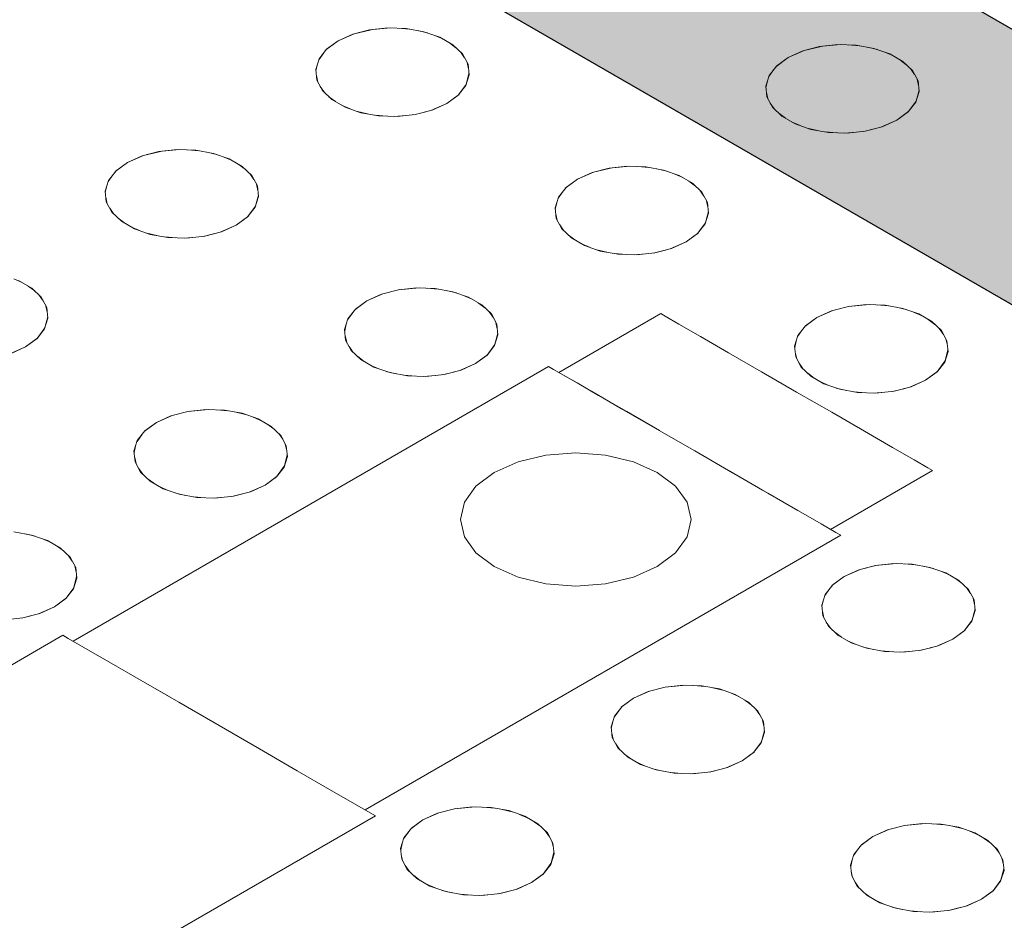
# Model space of a CAD drawing. Header units: millimetres. Extents: x 2 to 902, y -447 to 199.
# Tile 28 of 256: x 28.201 to 28.703, y 45.655 to 46.114. Entities that reach past the tile are written whole.
import ezdxf

# ---------------------------------------------------------------- set-up
doc = ezdxf.new("R2010")
doc.units = ezdxf.units.MM
doc.header["$MEASUREMENT"] = 0
doc.layers.add('AL-Condutos', color=3, linetype='Continuous', lineweight=25)
doc.layers.add('IFC-Elemento construtivo genérico-Contorno', color=253, linetype='Continuous', lineweight=5)

msp = doc.modelspace()

# ---------------------------------------------------------------- hatches: boundary and pattern name
at = {"layer": 'AL-Condutos', "linetype": 'Continuous'}
for points in [[(16.11841, 53.34598), (30.22519, 45.21414), (30.51088, 45.04955), (30.54701, 45.02873), (30.51081, 45.0496), (30.54701, 45.02873), (30.51051, 45.04982), (30.22455, 45.21461), (30.51051, 45.04982), (30.22188, 45.21662), (16.13642, 53.35638)], [(30.60827, 45.00768), (16.15286, 53.35742), (16.13642, 53.35638), (30.60831, 45.0075), (30.61322, 45.00467), (30.61325, 45.0048)], [(16.13642, 53.35638), (30.59951, 44.9984), (30.61036, 44.99213), (30.61123, 44.99162), (30.61074, 44.99379), (30.5972, 45.00161), (30.61074, 44.99379), (30.61123, 44.99162), (30.61196, 44.99157), (30.61205, 44.99115), (30.61265, 44.9908), (30.61265, 44.99153), (30.61265, 44.99853), (30.61157, 44.99326), (30.61265, 44.99853), (30.61109, 44.99535), (30.61085, 44.99428), (30.61109, 44.99535), (30.61265, 44.99853), (30.61265, 45.00215), (30.61192, 44.99895), (30.61265, 45.00215), (30.61322, 45.00467), (30.61265, 45.005), (30.60831, 45.0075), (16.13642, 53.35638), (30.61002, 45.00005), (30.6092, 45.00052), (30.59006, 45.01157)], [(30.60581, 45.013), (16.15286, 53.35742), (30.61325, 45.0048), (30.61382, 45.0073), (30.61404, 45.00825)], [(16.10197, 53.32803), (30.35978, 45.11289), (16.10197, 53.32803), (16.08991, 53.30562), (30.53424, 44.98166), (16.08991, 53.30562), (30.62277, 44.91507), (30.53804, 44.97881), (30.62277, 44.91507), (30.62635, 44.913), (30.62963, 44.91111), (30.63291, 44.90921), (30.62972, 44.91365), (30.62873, 44.91503), (30.62797, 44.91836), (30.62749, 44.91676), (30.62797, 44.91836), (30.62635, 44.92543), (30.62635, 44.91834), (30.62611, 44.91867), (30.61461, 44.93467), (30.62611, 44.91867), (30.62635, 44.91834), (30.62635, 44.92543), (30.6257, 44.92828), (30.62635, 44.92543), (30.62635, 44.92791), (30.62635, 44.92858), (30.62553, 44.92906), (30.61379, 44.93582), (30.62635, 44.92858), (30.61097, 44.94015), (30.61047, 44.94044), (30.51894, 44.99317), (30.61047, 44.94044), (30.61097, 44.94015), (30.61035, 44.9406), (30.51841, 44.99357), (30.51798, 44.99389), (30.51841, 44.99357), (30.61035, 44.9406), (30.61026, 44.94073), (30.60985, 44.94097), (30.51691, 44.9947), (30.61026, 44.94073), (30.61035, 44.9406), (30.61097, 44.94015), (30.62478, 44.93234), (30.62635, 44.93143), (30.62635, 44.93742), (30.6232, 44.93924), (30.6029, 44.95097), (30.48283, 45.02033), (30.45477, 45.04144), (30.48283, 45.02033), (30.6029, 44.95097), (30.6232, 44.93924), (30.62635, 44.93742), (30.62635, 44.94237), (30.6219, 44.94495), (30.59682, 44.95942), (30.6219, 44.94495), (30.62635, 44.94237), (30.62635, 44.9593), (30.61745, 44.96443), (30.57611, 44.98825), (30.61745, 44.96443), (30.62635, 44.9593), (30.62635, 44.9596), (30.61737, 44.96478), (30.57574, 44.98876), (30.35808, 45.11417), (30.62635, 44.9596), (30.35517, 45.11636), (16.11841, 53.34598)], [(16.11841, 53.34598), (30.29784, 45.15948), (16.11841, 53.34598), (30.35517, 45.11636), (30.57562, 44.98893), (30.61736, 44.9648), (30.62635, 44.9596), (30.62635, 44.96096), (30.62635, 44.96259), (30.62381, 44.96451), (30.62317, 44.96499), (30.62084, 44.96674), (30.61651, 44.97001), (30.6161, 44.97031), (30.60282, 44.98031), (30.6161, 44.97031), (30.61651, 44.97001), (30.62084, 44.96674), (30.62317, 44.96499), (30.62381, 44.96451), (30.62182, 44.96728), (30.61551, 44.97607), (30.61467, 44.97656), (30.58524, 44.99355), (30.61265, 44.97773), (30.61467, 44.97656), (30.61455, 44.97742), (30.61444, 44.97757), (30.61265, 44.98007), (30.61444, 44.97757), (30.61455, 44.97742), (30.61467, 44.97656), (30.61549, 44.97609), (30.61503, 44.97675), (30.61549, 44.97611), (30.61531, 44.97689), (30.61339, 44.98529), (30.61265, 44.98544), (30.60713, 44.98777), (30.60267, 44.99399), (30.57484, 45.00138), (30.56311, 45.00633), (30.57484, 45.00138), (30.60267, 44.99399), (30.57192, 45.00358), (30.57054, 45.00462), (30.55702, 45.0148), (30.52055, 45.04227), (30.55702, 45.0148), (30.57054, 45.00462), (30.57192, 45.00358), (30.60267, 44.99399), (30.60713, 44.98777), (30.61265, 44.98544), (30.61339, 44.98529), (30.61265, 44.98855), (30.61265, 44.99053), (30.61213, 44.99083), (30.61131, 44.9913), (30.59987, 44.99789), (30.54747, 45.0281), (30.51291, 45.04802), (30.54747, 45.0281), (30.59987, 44.99789), (30.59961, 44.99825), (30.59987, 44.99789), (30.61131, 44.9913), (30.61209, 44.991), (30.61206, 44.99112), (30.61124, 44.99159), (30.59955, 44.99833), (30.54715, 45.02854), (30.59954, 44.99836), (30.61265, 44.9908), (30.59951, 44.9984), (30.54701, 45.02873), (30.51145, 45.04912), (30.51161, 45.049), (30.51145, 45.04912), (30.22662, 45.21306), (30.51145, 45.04912), (30.54701, 45.02873), (30.51088, 45.04955), (30.22519, 45.21414)], [(30.66113, 44.87599), (30.66684, 44.87269), (30.65697, 44.88214), (30.65334, 44.88754), (30.65323, 44.8877), (30.64834, 44.89042), (30.65323, 44.8877), (30.64805, 44.8907), (16.08991, 53.30562), (16.08436, 53.28264), (30.60482, 44.89925), (30.63158, 44.8838), (30.66827, 44.86262), (30.67133, 44.86085), (30.68521, 44.85284), (30.69114, 44.84942), (30.68746, 44.85294), (30.68286, 44.85735), (30.67907, 44.86097), (30.67036, 44.8623), (30.67019, 44.86254), (30.67036, 44.8623), (30.67907, 44.86097), (30.68286, 44.85735), (30.68746, 44.85294), (30.68113, 44.86066), (30.67776, 44.86223), (30.66702, 44.86725), (30.664, 44.87173), (30.66702, 44.86725), (30.67776, 44.86223), (30.68113, 44.86066), (30.68746, 44.85294), (30.69114, 44.84942), (55.07086, 30.77377), (30.70639, 44.85382), (30.70662, 44.85368), (55.07086, 30.77377), (30.731, 44.84275), (30.73052, 44.84302), (30.71144, 44.85405), (30.71008, 44.85484), (30.70357, 44.85724), (30.70341, 44.85727), (30.7024, 44.85742), (30.69624, 44.85836), (30.67809, 44.86648), (30.6703, 44.86938), (30.67809, 44.86648), (30.67816, 44.86645), (30.67608, 44.86738), (30.67597, 44.86742), (30.67006, 44.8696), (30.6639, 44.87188), (30.66349, 44.87248), (30.66298, 44.87324), (30.66193, 44.87479), (30.66298, 44.87324), (30.66349, 44.87248), (30.6639, 44.87188), (30.67006, 44.8696), (30.66916, 44.87047), (30.67006, 44.8696), (30.67597, 44.86742), (30.66684, 44.87269)], [(16.08991, 53.30562), (30.60535, 44.91538), (30.63906, 44.89594), (30.64486, 44.89259), (30.64346, 44.89454), (30.64233, 44.89516), (30.60574, 44.91521), (30.64233, 44.89516), (30.64346, 44.89454), (30.64243, 44.89514), (30.64346, 44.89454), (30.64486, 44.89259), (30.63904, 44.89595), (30.60535, 44.91538), (30.63891, 44.89598), (30.64492, 44.8925), (30.64793, 44.89076), (30.64805, 44.8907), (30.64791, 44.89083), (30.64805, 44.8907), (30.65236, 44.8882), (30.65323, 44.8877), (30.65312, 44.88785), (30.65229, 44.88832), (30.65142, 44.88979), (30.65229, 44.88832), (30.65312, 44.88785), (30.65191, 44.88966), (30.65129, 44.89001), (30.65191, 44.88966), (30.65125, 44.89064), (30.64933, 44.89348), (30.64922, 44.89351), (30.65079, 44.89086), (30.64742, 44.89225), (30.65079, 44.89086), (30.64922, 44.89351), (30.64933, 44.89348), (30.64857, 44.89461), (30.64808, 44.89378), (30.64857, 44.89461), (30.64745, 44.8965), (30.64702, 44.89691), (30.64713, 44.89674), (30.64702, 44.89691), (30.64675, 44.89703), (30.64607, 44.89733), (30.64675, 44.89703), (30.64544, 44.89802), (30.6456, 44.89754), (30.64677, 44.89416), (30.64679, 44.89409), (30.64732, 44.89253), (30.64679, 44.89409), (30.64677, 44.89416), (30.64664, 44.89413), (30.64677, 44.89416), (30.6456, 44.89754), (30.64505, 44.89778), (30.6456, 44.89754), (30.64544, 44.89802), (30.64467, 44.8986), (30.6447, 44.89794), (30.64417, 44.89817), (30.64487, 44.89455), (30.64417, 44.89817), (30.64477, 44.89457), (30.64491, 44.8937), (30.64374, 44.89482), (30.64315, 44.89496), (30.64374, 44.89482), (30.64218, 44.89632), (30.61416, 44.91147), (30.64218, 44.89632), (30.64374, 44.89482), (30.64491, 44.8937), (30.64452, 44.89464), (30.64491, 44.8937), (30.64463, 44.89461), (30.64491, 44.8937), (30.64477, 44.89457), (30.64417, 44.89817), (30.64342, 44.89851), (30.64275, 44.8988), (30.64342, 44.89851), (30.64417, 44.89817), (30.6447, 44.89794), (30.64467, 44.8986), (30.64402, 44.89908), (30.643, 44.89985), (30.63569, 44.90535), (30.63929, 44.90034), (30.63569, 44.90535), (30.63412, 44.90753), (30.6284, 44.91083), (30.63769, 44.90104), (30.63686, 44.90141), (30.62186, 44.90806), (30.63686, 44.90141), (30.63769, 44.90104), (30.6284, 44.91083), (30.63412, 44.90753), (30.63401, 44.90768), (30.63353, 44.90835), (30.62822, 44.91097), (30.63353, 44.90835), (30.63291, 44.90921), (30.62756, 44.91146), (30.62495, 44.91282), (30.62756, 44.91146), (30.62697, 44.91191), (30.62756, 44.91146), (30.63291, 44.90921), (30.62277, 44.91507), (30.62237, 44.9153)], [(16.08623, 53.26305), (55.07274, 30.75418), (16.08436, 53.28264)], [(16.08436, 53.28264), (55.01538, 30.78732), (55.02008, 30.8031)], [(16.09523, 53.25024), (55.08174, 30.74137), (16.08623, 53.26305)], [(16.08623, 53.26305), (55.01345, 30.78081), (55.01538, 30.7873)]]:
    msp.add_hatch(color=91, dxfattribs=at).paths.add_polyline_path(points)

# ---------------------------------------------------------------- linework, layer by layer
at = {"layer": 'AL-Condutos'}
for p, q in [((30.60581, 45.013), (16.15286, 53.35742)), ((16.09523, 53.25024), (55.08174, 30.74137))]:
    msp.add_line(p, q, dxfattribs=at)
at = {"layer": 'IFC-Elemento construtivo genérico-Contorno', "color": 7, "lineweight": 5}
for p, q in [((28.37079, 46.10673), (28.38016, 46.10904)), ((28.37079, 46.10673), (28.3794, 46.10897)), ((28.3794, 46.10897), (28.38869, 46.10995)), ((28.3794, 46.10897), (28.39005, 46.10991)), ((28.38869, 46.10995), (28.39812, 46.10962)), ((28.39402, 46.10976), (28.39975, 46.10932)), ((28.39812, 46.10962), (28.40714, 46.10799)), ((28.40379, 46.1086), (28.40891, 46.10738)), ((28.40714, 46.10799), (28.41523, 46.10517)), ((28.36335, 46.10337), (28.35713, 46.09868)), ((28.36335, 46.10337), (28.35751, 46.09907)), ((28.36335, 46.10337), (28.37147, 46.10696)), ((28.36335, 46.10337), (28.37079, 46.10673)), ((28.41267, 46.10607), (28.41703, 46.10413)), ((28.41523, 46.10517), (28.42191, 46.10132)), ((28.35751, 46.09907), (28.35364, 46.0941)), ((28.42011, 46.10236), (28.42346, 46.09984)), ((28.42191, 46.10132), (28.42679, 46.09665)), ((28.42572, 46.09767), (28.42784, 46.09471)), ((28.59282, 46.09487), (28.60094, 46.09847)), ((28.59282, 46.09487), (28.60026, 46.09823)), ((28.60026, 46.09823), (28.60962, 46.10054)), ((28.60026, 46.09823), (28.60889, 46.10048)), ((28.60889, 46.10048), (28.61818, 46.10146)), ((28.60889, 46.10048), (28.61951, 46.10141)), ((28.61818, 46.10146), (28.62761, 46.10113)), ((28.62354, 46.10127), (28.62924, 46.10083)), ((28.62761, 46.10113), (28.63662, 46.0995)), ((28.63327, 46.10011), (28.6384, 46.09889)), ((28.63662, 46.0995), (28.64472, 46.09669)), ((28.64215, 46.09758), (28.64652, 46.09564)), ((28.35364, 46.0941), (28.35194, 46.08873)), ((28.3561, 46.09726), (28.35348, 46.09362)), ((28.42679, 46.09665), (28.42961, 46.09144)), ((28.59282, 46.09487), (28.58659, 46.09018)), ((28.59282, 46.09487), (28.587, 46.09057)), ((28.64472, 46.09669), (28.65139, 46.09283)), ((28.64959, 46.09387), (28.65294, 46.09135)), ((28.65139, 46.09283), (28.65627, 46.08816)), ((28.35194, 46.08873), (28.3525, 46.08328)), ((28.35278, 46.0914), (28.35201, 46.08801)), ((28.42909, 46.09239), (28.42985, 46.0891)), ((28.42961, 46.09144), (28.43018, 46.086)), ((28.58542, 46.08855), (28.58298, 46.08514)), ((28.587, 46.09057), (28.58313, 46.0856)), ((28.65521, 46.08918), (28.65732, 46.08622)), ((28.65627, 46.08816), (28.6591, 46.08295)), ((28.35226, 46.08565), (28.35302, 46.08234)), ((28.3525, 46.08328), (28.35533, 46.07808)), ((28.43009, 46.08677), (28.42848, 46.08063)), ((28.43018, 46.086), (28.42848, 46.08063)), ((28.58313, 46.0856), (28.58143, 46.08024)), ((28.58226, 46.08286), (28.5815, 46.07953)), ((28.65858, 46.08389), (28.65934, 46.08058)), ((28.6591, 46.08295), (28.65966, 46.07751)), ((28.35428, 46.08001), (28.35639, 46.07705)), ((28.35533, 46.07808), (28.36021, 46.07341)), ((28.42858, 46.08106), (28.4246, 46.07566)), ((28.42848, 46.08063), (28.4246, 46.07566)), ((28.58143, 46.08024), (28.58199, 46.07479)), ((28.65959, 46.07829), (28.65796, 46.07214)), ((28.65966, 46.07751), (28.65796, 46.07214)), ((28.35866, 46.07489), (28.36201, 46.07237)), ((28.36021, 46.07341), (28.36689, 46.06955)), ((28.42501, 46.07605), (28.41878, 46.07137)), ((28.4246, 46.07566), (28.41878, 46.07137)), ((28.58176, 46.0771), (28.58248, 46.07389)), ((28.58199, 46.07479), (28.5848, 46.06958)), ((28.65808, 46.07258), (28.65407, 46.06716)), ((28.36509, 46.07059), (28.36945, 46.06866)), ((28.36689, 46.06955), (28.37498, 46.06673)), ((28.3732, 46.06735), (28.37833, 46.06613)), ((28.40271, 46.06576), (28.41132, 46.068)), ((28.41066, 46.06777), (28.41878, 46.07137)), ((28.41132, 46.068), (28.41878, 46.07137)), ((28.58376, 46.07151), (28.58592, 46.06852)), ((28.5848, 46.06958), (28.58969, 46.06492)), ((28.65448, 46.06755), (28.64825, 46.06287)), ((28.65796, 46.07214), (28.65407, 46.06716)), ((28.37498, 46.06673), (28.38399, 46.06511)), ((28.38236, 46.0654), (28.38806, 46.06497)), ((28.38399, 46.06511), (28.39342, 46.06478)), ((28.3922, 46.06482), (28.39797, 46.06526)), ((28.39342, 46.06478), (28.40271, 46.06576)), ((28.40191, 46.06568), (28.40803, 46.06714)), ((28.5881, 46.06643), (28.5915, 46.06388)), ((28.58969, 46.06492), (28.59637, 46.06106)), ((28.64013, 46.05927), (28.64825, 46.06287)), ((28.64081, 46.05951), (28.64825, 46.06287)), ((28.65407, 46.06716), (28.64825, 46.06287)), ((28.59457, 46.0621), (28.59898, 46.06014)), ((28.59637, 46.06106), (28.60445, 46.05824)), ((28.60261, 46.05889), (28.60778, 46.05764)), ((28.60445, 46.05824), (28.61348, 46.05661)), ((28.62291, 46.05629), (28.6322, 46.05727)), ((28.63138, 46.05718), (28.63748, 46.05864)), ((28.6322, 46.05727), (28.64081, 46.05951)), ((28.61191, 46.05689), (28.6175, 46.05648)), ((28.61348, 46.05661), (28.62291, 46.05629)), ((28.62165, 46.05633), (28.62754, 46.05678)), ((28.27201, 46.04697), (28.2813, 46.04795)), ((28.27201, 46.04697), (28.28266, 46.0479)), ((28.2813, 46.04795), (28.29073, 46.04762)), ((28.28671, 46.04776), (28.2923, 46.04734)), ((28.29073, 46.04762), (28.29976, 46.046)), ((28.25596, 46.04137), (28.26408, 46.04496)), ((28.25596, 46.04137), (28.2634, 46.04473)), ((28.2634, 46.04473), (28.27277, 46.04703)), ((28.2634, 46.04473), (28.27201, 46.04697)), ((28.29643, 46.0466), (28.3016, 46.04535)), ((28.29976, 46.046), (28.30784, 46.04317)), ((28.30523, 46.04409), (28.30964, 46.04213)), ((28.30784, 46.04317), (28.31452, 46.03932)), ((28.25596, 46.04137), (28.24974, 46.03668)), ((28.25596, 46.04137), (28.25014, 46.03707)), ((28.31272, 46.04036), (28.31611, 46.03781)), ((28.31452, 46.03932), (28.31941, 46.03465)), ((28.49289, 46.03624), (28.50223, 46.03854)), ((28.49289, 46.03624), (28.5015, 46.03848)), ((28.5015, 46.03848), (28.51079, 46.03946)), ((28.5015, 46.03848), (28.51212, 46.03941)), ((28.51079, 46.03946), (28.52022, 46.03913)), ((28.51615, 46.03927), (28.52185, 46.03883)), ((28.52022, 46.03913), (28.52923, 46.0375)), ((28.52588, 46.03811), (28.53101, 46.03688)), ((28.52923, 46.0375), (28.53732, 46.03468)), ((28.24867, 46.0352), (28.24609, 46.0316)), ((28.25014, 46.03707), (28.24625, 46.03209)), ((28.31829, 46.03572), (28.32045, 46.03273)), ((28.31941, 46.03465), (28.32222, 46.02944)), ((28.48545, 46.03288), (28.47922, 46.02819)), ((28.48545, 46.03288), (28.47961, 46.02857)), ((28.48545, 46.03288), (28.49356, 46.03647)), ((28.48545, 46.03288), (28.49289, 46.03624)), ((28.53476, 46.03558), (28.53913, 46.03364)), ((28.53732, 46.03468), (28.544, 46.03083)), ((28.24625, 46.03209), (28.24455, 46.02673)), ((28.24543, 46.02952), (28.24462, 46.026)), ((28.32173, 46.03035), (28.32245, 46.02714)), ((28.32222, 46.02944), (28.32278, 46.024)), ((28.47961, 46.02857), (28.47573, 46.0236)), ((28.5422, 46.03187), (28.54555, 46.02935)), ((28.544, 46.03083), (28.54888, 46.02616)), ((28.54782, 46.02718), (28.54993, 46.02422)), ((28.24455, 46.02673), (28.24511, 46.02128)), ((28.24487, 46.02365), (28.24563, 46.02034)), ((28.3227, 46.02477), (28.32108, 46.01863)), ((28.32278, 46.024), (28.32108, 46.01863)), ((28.47573, 46.0236), (28.47403, 46.01824)), ((28.47813, 46.02667), (28.47559, 46.02314)), ((28.54888, 46.02616), (28.55171, 46.02095)), ((28.24511, 46.02128), (28.24794, 46.01608)), ((28.24689, 46.01801), (28.249, 46.01505)), ((28.32119, 46.01906), (28.31721, 46.01366)), ((28.32108, 46.01863), (28.31721, 46.01366)), ((28.47403, 46.01824), (28.4746, 46.01279)), ((28.47487, 46.02086), (28.47411, 46.01753)), ((28.55119, 46.02189), (28.55195, 46.01858)), ((28.55171, 46.02095), (28.55227, 46.01551)), ((28.24794, 46.01608), (28.25282, 46.0114)), ((28.25127, 46.01289), (28.25462, 46.01036)), ((28.31762, 46.01405), (28.31139, 46.00937)), ((28.31721, 46.01366), (28.31139, 46.00937)), ((28.47436, 46.01514), (28.47512, 46.01185)), ((28.4746, 46.01279), (28.47742, 46.00759)), ((28.5522, 46.01629), (28.55057, 46.01014)), ((28.55227, 46.01551), (28.55057, 46.01014)), ((28.25282, 46.0114), (28.25949, 46.00755)), ((28.2577, 46.00859), (28.26206, 46.00666)), ((28.25949, 46.00755), (28.26759, 46.00473)), ((28.30327, 46.00577), (28.31139, 46.00937)), ((28.30395, 46.006), (28.31139, 46.00937)), ((28.47637, 46.00953), (28.47849, 46.00656)), ((28.47742, 46.00759), (28.4823, 46.00292)), ((28.55069, 46.01058), (28.5467, 46.00517)), ((28.55057, 46.01014), (28.5467, 46.00517)), ((28.26581, 46.00535), (28.27094, 46.00412)), ((28.26759, 46.00473), (28.2766, 46.0031)), ((28.27497, 46.0034), (28.28067, 46.00296)), ((28.2766, 46.0031), (28.28603, 46.00278)), ((28.2848, 46.00282), (28.29078, 46.00328)), ((28.28603, 46.00278), (28.29532, 46.00376)), ((28.29449, 46.00367), (28.30055, 46.00512)), ((28.29532, 46.00376), (28.30395, 46.006)), ((28.48075, 46.0044), (28.48411, 46.00187)), ((28.4823, 46.00292), (28.48898, 45.99906)), ((28.5471, 46.00556), (28.54087, 46.00088)), ((28.5467, 46.00517), (28.54087, 46.00088)), ((28.48718, 46.0001), (28.49154, 45.99817)), ((28.48898, 45.99906), (28.49707, 45.99624)), ((28.52481, 45.99527), (28.53342, 45.9975)), ((28.53276, 45.99728), (28.54087, 46.00088)), ((28.53342, 45.9975), (28.54087, 46.00088)), ((28.4953, 45.99686), (28.50042, 45.99564)), ((28.49707, 45.99624), (28.50609, 45.99461)), ((28.50446, 45.99491), (28.51019, 45.99447)), ((28.50609, 45.99461), (28.51552, 45.99429)), ((28.51426, 45.99433), (28.52015, 45.99477)), ((28.51552, 45.99429), (28.52481, 45.99527)), ((28.52398, 45.99518), (28.53029, 45.99669)), ((28.19797, 45.98204), (28.20222, 45.98015)), ((28.20045, 45.98117), (28.20713, 45.97732)), ((28.20536, 45.97834), (28.20863, 45.97588)), ((28.20713, 45.97732), (28.21202, 45.97265)), ((28.39411, 45.97647), (28.4034, 45.97745)), ((28.39411, 45.97647), (28.40473, 45.97741)), ((28.4034, 45.97745), (28.41283, 45.97713)), ((28.40884, 45.97726), (28.4144, 45.97685)), ((28.41283, 45.97713), (28.42186, 45.97551)), ((28.21096, 45.97366), (28.21304, 45.97076)), ((28.21202, 45.97265), (28.21483, 45.96744)), ((28.37806, 45.97087), (28.38617, 45.97447)), ((28.37806, 45.97087), (28.3855, 45.97424)), ((28.3855, 45.97424), (28.39484, 45.97654)), ((28.3855, 45.97424), (28.39411, 45.97647)), ((28.41852, 45.97611), (28.42369, 45.97486)), ((28.42186, 45.97551), (28.42993, 45.97268)), ((28.42732, 45.9736), (28.43174, 45.97164)), ((28.42993, 45.97268), (28.43661, 45.96883)), ((28.21434, 45.96834), (28.21506, 45.96514)), ((28.21483, 45.96744), (28.21539, 45.962)), ((28.37806, 45.97087), (28.37183, 45.96619)), ((28.37806, 45.97087), (28.37223, 45.96658)), ((28.43481, 45.96987), (28.43821, 45.96732)), ((28.43661, 45.96883), (28.44151, 45.96416)), ((28.61498, 45.96575), (28.62432, 45.96805)), ((28.61498, 45.96575), (28.62359, 45.96798)), ((28.62359, 45.96798), (28.63288, 45.96897)), ((28.62359, 45.96798), (28.63425, 45.96892)), ((28.63288, 45.96897), (28.64232, 45.96864)), ((28.63822, 45.96878), (28.64395, 45.96834)), ((28.64232, 45.96864), (28.65132, 45.96701)), ((28.64796, 45.96762), (28.65311, 45.96639)), ((28.65132, 45.96701), (28.65942, 45.96419)), ((28.21531, 45.96276), (28.21369, 45.95663)), ((28.21539, 45.962), (28.21369, 45.95663)), ((28.3707, 45.96462), (28.3682, 45.96112)), ((28.37223, 45.96658), (28.36834, 45.9616)), ((28.44038, 45.96522), (28.44254, 45.96224)), ((28.44151, 45.96416), (28.44432, 45.95895)), ((28.4759, 45.93438), (28.52787, 45.96438)), ((28.52787, 45.96438), (28.53022, 45.96302)), ((28.53022, 45.96302), (28.53715, 45.95902)), ((28.60754, 45.96239), (28.60132, 45.9577)), ((28.60754, 45.96239), (28.6017, 45.95808)), ((28.60754, 45.96239), (28.61566, 45.96598)), ((28.60754, 45.96239), (28.61498, 45.96575)), ((28.65685, 45.96509), (28.66122, 45.96315)), ((28.65942, 45.96419), (28.6661, 45.96034)), ((28.2138, 45.95706), (28.20982, 45.95166)), ((28.36834, 45.9616), (28.36664, 45.95623)), ((28.36751, 45.95897), (28.36672, 45.95553)), ((28.44383, 45.95985), (28.44455, 45.95662)), ((28.44432, 45.95895), (28.44488, 45.9535)), ((28.53715, 45.95902), (28.54816, 45.95267)), ((28.6017, 45.95808), (28.59783, 45.95311)), ((28.6643, 45.96138), (28.66765, 45.95885)), ((28.6661, 45.96034), (28.67098, 45.95566)), ((28.21023, 45.95205), (28.204, 45.94736)), ((28.21369, 45.95663), (28.20982, 45.95166)), ((28.36664, 45.95623), (28.36721, 45.95079)), ((28.36697, 45.95314), (28.36773, 45.94985)), ((28.44481, 45.95429), (28.44318, 45.94814)), ((28.44488, 45.9535), (28.44318, 45.94814)), ((28.54816, 45.95267), (28.56251, 45.94438)), ((28.59783, 45.95311), (28.59613, 45.94775)), ((28.60024, 45.95621), (28.59769, 45.95266)), ((28.6699, 45.95669), (28.67204, 45.95372)), ((28.67098, 45.95566), (28.6738, 45.95046)), ((28.19588, 45.94377), (28.204, 45.94736)), ((28.19656, 45.944), (28.204, 45.94736)), ((28.20982, 45.95166), (28.204, 45.94736)), ((28.36721, 45.95079), (28.37003, 45.94559)), ((28.36898, 45.94752), (28.3711, 45.94456)), ((28.4433, 45.94858), (28.43931, 45.94317)), ((28.44318, 45.94814), (28.43931, 45.94317)), ((28.59613, 45.94775), (28.5967, 45.9423)), ((28.59695, 45.95035), (28.59621, 45.94703)), ((28.67328, 45.9514), (28.67404, 45.94807)), ((28.6738, 45.95046), (28.67437, 45.94501)), ((28.37003, 45.94559), (28.37491, 45.94091)), ((28.37336, 45.94239), (28.37671, 45.93987)), ((28.43971, 45.94356), (28.43348, 45.93888)), ((28.43931, 45.94317), (28.43348, 45.93888)), ((28.56251, 45.94438), (28.57922, 45.93473)), ((28.59646, 45.94466), (28.59722, 45.94136)), ((28.5967, 45.9423), (28.59952, 45.9371)), ((28.67428, 45.94581), (28.67267, 45.93965)), ((28.67437, 45.94501), (28.67267, 45.93965)), ((28.22822, 45.79738), (28.47071, 45.93738)), ((28.37491, 45.94091), (28.38159, 45.93706)), ((28.37979, 45.9381), (28.38415, 45.93617)), ((28.38159, 45.93706), (28.38968, 45.93424)), ((28.42537, 45.93528), (28.43348, 45.93888)), ((28.42605, 45.93551), (28.43348, 45.93888)), ((28.47071, 45.93738), (28.47325, 45.93592)), ((28.59847, 45.93905), (28.60059, 45.93607)), ((28.59952, 45.9371), (28.6044, 45.93243)), ((28.67278, 45.94007), (28.6688, 45.93468)), ((28.67267, 45.93965), (28.6688, 45.93468)), ((28.38791, 45.93486), (28.39303, 45.93363)), ((28.38968, 45.93424), (28.3987, 45.93261)), ((28.39707, 45.93291), (28.4028, 45.93247)), ((28.3987, 45.93261), (28.40813, 45.93228)), ((28.40687, 45.93233), (28.41296, 45.93279)), ((28.40813, 45.93228), (28.41742, 45.93327)), ((28.41656, 45.93318), (28.42281, 45.93467)), ((28.41742, 45.93327), (28.42605, 45.93551)), ((28.47325, 45.93592), (28.48069, 45.93162)), ((28.47826, 45.93302), (28.48519, 45.92902)), ((28.57922, 45.93473), (28.59715, 45.92438)), ((28.60284, 45.93391), (28.6062, 45.93138)), ((28.6044, 45.93243), (28.61108, 45.92857)), ((28.66919, 45.93507), (28.66297, 45.93038)), ((28.6688, 45.93468), (28.66297, 45.93038)), ((28.48069, 45.93162), (28.49252, 45.92479)), ((28.48519, 45.92902), (28.4962, 45.92267)), ((28.60927, 45.92961), (28.61364, 45.92767)), ((28.61108, 45.92857), (28.61917, 45.92575)), ((28.64691, 45.92478), (28.65552, 45.92701)), ((28.65485, 45.92679), (28.66297, 45.93038)), ((28.65552, 45.92701), (28.66297, 45.93038)), ((28.49252, 45.92479), (28.50795, 45.91588)), ((28.4962, 45.92267), (28.51054, 45.91438)), ((28.59715, 45.92438), (28.61508, 45.91403)), ((28.61738, 45.92637), (28.62253, 45.92514)), ((28.61917, 45.92575), (28.62818, 45.92412)), ((28.62655, 45.92442), (28.63231, 45.92398)), ((28.62818, 45.92412), (28.63762, 45.92379)), ((28.63635, 45.92384), (28.64224, 45.92429)), ((28.63762, 45.92379), (28.64691, 45.92478)), ((28.6461, 45.92469), (28.65246, 45.92622)), ((28.27067, 45.90887), (28.27878, 45.91247)), ((28.27067, 45.90887), (28.2781, 45.91223)), ((28.2781, 45.91223), (28.28745, 45.91453)), ((28.2781, 45.91223), (28.28671, 45.91447)), ((28.28671, 45.91447), (28.29601, 45.91545)), ((28.28671, 45.91447), (28.29734, 45.91541)), ((28.29601, 45.91545), (28.30544, 45.91513)), ((28.30145, 45.91526), (28.30701, 45.91485)), ((28.30544, 45.91513), (28.31447, 45.91351)), ((28.31119, 45.91409), (28.31621, 45.91289)), ((28.31447, 45.91351), (28.32254, 45.91068)), ((28.50795, 45.91588), (28.52591, 45.90551)), ((28.51054, 45.91438), (28.52726, 45.90473)), ((28.61508, 45.91403), (28.63179, 45.90438)), ((28.27067, 45.90887), (28.26444, 45.90419)), ((28.27067, 45.90887), (28.26484, 45.90458)), ((28.32006, 45.91155), (28.32432, 45.90966)), ((28.32254, 45.91068), (28.32922, 45.90682)), ((28.32745, 45.90785), (28.33072, 45.90539)), ((28.32922, 45.90682), (28.33412, 45.90216)), ((28.26327, 45.90256), (28.26082, 45.89915)), ((28.26484, 45.90458), (28.26097, 45.89961)), ((28.33306, 45.90316), (28.33513, 45.90027)), ((28.33412, 45.90216), (28.33693, 45.89695)), ((28.52591, 45.90551), (28.54519, 45.89438)), ((28.63179, 45.90438), (28.64614, 45.8961)), ((28.26097, 45.89961), (28.25927, 45.89424)), ((28.26009, 45.89681), (28.25934, 45.89358)), ((28.33644, 45.89785), (28.33716, 45.89462)), ((28.33693, 45.89695), (28.33749, 45.8915)), ((28.25927, 45.89424), (28.25984, 45.8888)), ((28.33742, 45.89229), (28.33579, 45.88614)), ((28.45517, 45.88878), (28.46935, 45.89217)), ((28.46935, 45.89217), (28.48457, 45.89333)), ((28.48457, 45.89333), (28.49977, 45.89216)), ((28.49977, 45.89216), (28.51396, 45.88878)), ((28.54519, 45.89438), (28.56446, 45.88325)), ((28.64614, 45.8961), (28.65715, 45.88974)), ((28.25962, 45.891), (28.26031, 45.8879)), ((28.25984, 45.8888), (28.26264, 45.88358)), ((28.33591, 45.88658), (28.33192, 45.88117)), ((28.33749, 45.8915), (28.33579, 45.88614)), ((28.443, 45.88338), (28.45517, 45.88878)), ((28.51396, 45.88878), (28.52612, 45.88338)), ((28.65715, 45.88974), (28.66407, 45.88575)), ((28.26163, 45.88548), (28.2637, 45.88258)), ((28.26264, 45.88358), (28.26754, 45.87892)), ((28.33232, 45.88156), (28.32609, 45.87687)), ((28.33579, 45.88614), (28.33192, 45.88117)), ((28.443, 45.88338), (28.43366, 45.87635)), ((28.52612, 45.88338), (28.53548, 45.87636)), ((28.56312, 45.88403), (28.57983, 45.87438)), ((28.56446, 45.88325), (28.58242, 45.87288)), ((28.61447, 45.85438), (28.66643, 45.88438)), ((28.66407, 45.88575), (28.66643, 45.88438)), ((28.26603, 45.88036), (28.26931, 45.8779)), ((28.26754, 45.87892), (28.27421, 45.87507)), ((28.31798, 45.87328), (28.32609, 45.87687)), ((28.31866, 45.87351), (28.32609, 45.87687)), ((28.33192, 45.88117), (28.32609, 45.87687)), ((28.27244, 45.87609), (28.2767, 45.8742)), ((28.27421, 45.87507), (28.28229, 45.87224)), ((28.28056, 45.87285), (28.28557, 45.87166)), ((28.28229, 45.87224), (28.29132, 45.87062)), ((28.30922, 45.87118), (28.31532, 45.87264)), ((28.31005, 45.87127), (28.31866, 45.87351)), ((28.43366, 45.87635), (28.42778, 45.86816)), ((28.53548, 45.87636), (28.54135, 45.86816)), ((28.57983, 45.87438), (28.59418, 45.8661)), ((28.58242, 45.87288), (28.59785, 45.86398)), ((28.28977, 45.87089), (28.29517, 45.87049)), ((28.29132, 45.87062), (28.30075, 45.87029)), ((28.29957, 45.87033), (28.3053, 45.87077)), ((28.30075, 45.87029), (28.31005, 45.87127)), ((28.42778, 45.86816), (28.42577, 45.85938)), ((28.54135, 45.86816), (28.54336, 45.85938)), ((28.59418, 45.8661), (28.60519, 45.85974)), ((28.59785, 45.86398), (28.60969, 45.85714)), ((28.42577, 45.85938), (28.42777, 45.85059)), ((28.54336, 45.85938), (28.54135, 45.8506)), ((28.60519, 45.85974), (28.61211, 45.85575)), ((28.60969, 45.85714), (28.61713, 45.85285)), ((28.19807, 45.85313), (28.20708, 45.8515)), ((28.20372, 45.85211), (28.20885, 45.85089)), ((28.20708, 45.8515), (28.21517, 45.84869)), ((28.61713, 45.85285), (28.61966, 45.85138)), ((28.21261, 45.84958), (28.21697, 45.84765)), ((28.21517, 45.84869), (28.22185, 45.84483)), ((28.37718, 45.71138), (28.61966, 45.85138)), ((28.42777, 45.85059), (28.43365, 45.84241)), ((28.54135, 45.8506), (28.53548, 45.84241)), ((28.22005, 45.84587), (28.22339, 45.84335)), ((28.22185, 45.84483), (28.22673, 45.84016)), ((28.43365, 45.84241), (28.44299, 45.83538)), ((28.53548, 45.84241), (28.52613, 45.83538)), ((28.22566, 45.84119), (28.22778, 45.83822)), ((28.22673, 45.84016), (28.22955, 45.83495)), ((28.63745, 45.83598), (28.64674, 45.83696)), ((28.63745, 45.83598), (28.6481, 45.83692)), ((28.64674, 45.83696), (28.65617, 45.83663)), ((28.65217, 45.83678), (28.65774, 45.83635)), ((28.65617, 45.83663), (28.66519, 45.83502)), ((28.22904, 45.8359), (28.2298, 45.83259)), ((28.22955, 45.83495), (28.23012, 45.82951)), ((28.44299, 45.83538), (28.45517, 45.82999)), ((28.51396, 45.82999), (28.52613, 45.83538)), ((28.62139, 45.83038), (28.62951, 45.83398)), ((28.62139, 45.83038), (28.62883, 45.83375)), ((28.62883, 45.83375), (28.63817, 45.83605)), ((28.62883, 45.83375), (28.63745, 45.83598)), ((28.66185, 45.83562), (28.66706, 45.83437)), ((28.66519, 45.83502), (28.67327, 45.83219)), ((28.67064, 45.83311), (28.67507, 45.83115)), ((28.67327, 45.83219), (28.67995, 45.82833)), ((28.23004, 45.8303), (28.22842, 45.82414)), ((28.23012, 45.82951), (28.22842, 45.82414)), ((28.45517, 45.82999), (28.46934, 45.82659)), ((28.46934, 45.82659), (28.48456, 45.82544)), ((28.48456, 45.82544), (28.49978, 45.8266)), ((28.49978, 45.8266), (28.51396, 45.82999)), ((28.62139, 45.83038), (28.61517, 45.8257)), ((28.62139, 45.83038), (28.61557, 45.82609)), ((28.67815, 45.82937), (28.68154, 45.82681)), ((28.67995, 45.82833), (28.68485, 45.82367)), ((28.22854, 45.8246), (28.22453, 45.81916)), ((28.22842, 45.82414), (28.22453, 45.81916)), ((28.61407, 45.82416), (28.61153, 45.82063)), ((28.61557, 45.82609), (28.61169, 45.82111)), ((28.68373, 45.82475), (28.68589, 45.82174)), ((28.68485, 45.82367), (28.68765, 45.81846)), ((28.22493, 45.81956), (28.2187, 45.81487)), ((28.22453, 45.81916), (28.2187, 45.81487)), ((28.61169, 45.82111), (28.60998, 45.81574)), ((28.61084, 45.81847), (28.61005, 45.81502)), ((28.68717, 45.81936), (28.6879, 45.81613)), ((28.68765, 45.81846), (28.68822, 45.81301)), ((28.20266, 45.80927), (28.21127, 45.81151)), ((28.21059, 45.81128), (28.2187, 45.81487)), ((28.21127, 45.81151), (28.2187, 45.81487)), ((28.60998, 45.81574), (28.61055, 45.8103)), ((28.61031, 45.81266), (28.61107, 45.80935)), ((28.68814, 45.8138), (28.68652, 45.80765)), ((28.68822, 45.81301), (28.68652, 45.80765)), ((28.19336, 45.80829), (28.20266, 45.80927)), ((28.20183, 45.80918), (28.20793, 45.81064)), ((28.61055, 45.8103), (28.61337, 45.8051)), ((28.61232, 45.80705), (28.61445, 45.80406)), ((28.68663, 45.80807), (28.68265, 45.80267)), ((28.68652, 45.80765), (28.68265, 45.80267)), ((28.61337, 45.8051), (28.61825, 45.80042)), ((28.6167, 45.80191), (28.62005, 45.79938)), ((28.68305, 45.80307), (28.67682, 45.79838)), ((28.68265, 45.80267), (28.67682, 45.79838)), ((28.04354, 45.69676), (28.22302, 45.80038)), ((28.22302, 45.80038), (28.22574, 45.79882)), ((28.22574, 45.79882), (28.2337, 45.79422)), ((28.61825, 45.80042), (28.62493, 45.79657)), ((28.62313, 45.79761), (28.6275, 45.79567)), ((28.62493, 45.79657), (28.63302, 45.79375)), ((28.6687, 45.79479), (28.67682, 45.79838)), ((28.66939, 45.79502), (28.67682, 45.79838)), ((28.2337, 45.79422), (28.24636, 45.78691)), ((28.63124, 45.79437), (28.63638, 45.79314)), ((28.63302, 45.79375), (28.64203, 45.79212)), ((28.6404, 45.79242), (28.64617, 45.79198)), ((28.64203, 45.79212), (28.65147, 45.79179)), ((28.6502, 45.79184), (28.65629, 45.79231)), ((28.65147, 45.79179), (28.66076, 45.79277)), ((28.65991, 45.79268), (28.66622, 45.79419)), ((28.66076, 45.79277), (28.66939, 45.79502)), ((28.24636, 45.78691), (28.26286, 45.77738)), ((28.26286, 45.77738), (28.28208, 45.76629)), ((28.26286, 45.77738), (28.27719, 45.76911)), ((28.514, 45.76838), (28.52212, 45.77198)), ((28.514, 45.76838), (28.52144, 45.77174)), ((28.52144, 45.77174), (28.53078, 45.77405)), ((28.52144, 45.77174), (28.53006, 45.77398)), ((28.53006, 45.77398), (28.53935, 45.77496)), ((28.53006, 45.77398), (28.54071, 45.77492)), ((28.53935, 45.77496), (28.54878, 45.77463)), ((28.54478, 45.77478), (28.55035, 45.77435)), ((28.54878, 45.77463), (28.5578, 45.77302)), ((28.55451, 45.77361), (28.55955, 45.7724)), ((28.5578, 45.77302), (28.56588, 45.77019)), ((28.28208, 45.76629), (28.3027, 45.75438)), ((28.514, 45.76838), (28.50778, 45.76369)), ((28.514, 45.76838), (28.50818, 45.76409)), ((28.56339, 45.77106), (28.56766, 45.76916)), ((28.56588, 45.77019), (28.57256, 45.76633)), ((28.57079, 45.76736), (28.57407, 45.7649)), ((28.57256, 45.76633), (28.57746, 45.76167)), ((28.50663, 45.76209), (28.50417, 45.75867)), ((28.50818, 45.76409), (28.50431, 45.75911)), ((28.57639, 45.76268), (28.57848, 45.75977)), ((28.57746, 45.76167), (28.58026, 45.75646)), ((28.50431, 45.75911), (28.50261, 45.75375)), ((28.50342, 45.75631), (28.50267, 45.75307)), ((28.57978, 45.75736), (28.58051, 45.75412)), ((28.58026, 45.75646), (28.58083, 45.75101)), ((28.3027, 45.75438), (28.32332, 45.74248)), ((28.50261, 45.75375), (28.50318, 45.7483)), ((28.58075, 45.7518), (28.57913, 45.74565)), ((28.58083, 45.75101), (28.57913, 45.74565)), ((28.50294, 45.75051), (28.50365, 45.7474)), ((28.50318, 45.7483), (28.50598, 45.74309)), ((28.57924, 45.74607), (28.57526, 45.74067)), ((28.32332, 45.74248), (28.34254, 45.73138)), ((28.50495, 45.74499), (28.50705, 45.74208)), ((28.50598, 45.74309), (28.51087, 45.73843)), ((28.57566, 45.74107), (28.56943, 45.73638)), ((28.57913, 45.74565), (28.57526, 45.74067)), ((28.50937, 45.73987), (28.51265, 45.73741)), ((28.51087, 45.73843), (28.51756, 45.73457)), ((28.56131, 45.73279), (28.56943, 45.73638)), ((28.562, 45.73302), (28.56943, 45.73638)), ((28.57526, 45.74067), (28.56943, 45.73638)), ((28.34254, 45.73138), (28.35904, 45.72185)), ((28.51578, 45.7356), (28.52004, 45.7337)), ((28.51756, 45.73457), (28.52563, 45.73175)), ((28.52389, 45.73236), (28.52892, 45.73116)), ((28.52563, 45.73175), (28.53466, 45.73013)), ((28.55258, 45.7307), (28.55873, 45.73217)), ((28.55339, 45.73078), (28.562, 45.73302)), ((28.5331, 45.7304), (28.53852, 45.72999)), ((28.53466, 45.73013), (28.54409, 45.7298)), ((28.5429, 45.72984), (28.54862, 45.73027)), ((28.54409, 45.7298), (28.55339, 45.73078)), ((28.35904, 45.72185), (28.3717, 45.71454)), ((28.3717, 45.71454), (28.37966, 45.70995)), ((28.41405, 45.70974), (28.42344, 45.71206)), ((28.41405, 45.70974), (28.42268, 45.71199)), ((28.42268, 45.71199), (28.43197, 45.71297)), ((28.42268, 45.71199), (28.43333, 45.71293)), ((28.43197, 45.71297), (28.44141, 45.71264)), ((28.43731, 45.71278), (28.44304, 45.71234)), ((28.44141, 45.71264), (28.45041, 45.71101)), ((28.44705, 45.71163), (28.4522, 45.71039)), ((28.45041, 45.71101), (28.45851, 45.7082)), ((28.20289, 45.60476), (28.38237, 45.70838)), ((28.37966, 45.70995), (28.38237, 45.70838)), ((28.40661, 45.70638), (28.40039, 45.70169)), ((28.40661, 45.70638), (28.40079, 45.70209)), ((28.40661, 45.70638), (28.41473, 45.70997)), ((28.40661, 45.70638), (28.41405, 45.70974)), ((28.45594, 45.70909), (28.46031, 45.70716)), ((28.45851, 45.7082), (28.46519, 45.70434)), ((28.40079, 45.70209), (28.39692, 45.69711)), ((28.46338, 45.70538), (28.46674, 45.70286)), ((28.46519, 45.70434), (28.47007, 45.69967)), ((28.6361, 45.69789), (28.64422, 45.70148)), ((28.6361, 45.69789), (28.64354, 45.70125)), ((28.64354, 45.70125), (28.65289, 45.70355)), ((28.64354, 45.70125), (28.65215, 45.70349)), ((28.65215, 45.70349), (28.66144, 45.70447)), ((28.65215, 45.70349), (28.66281, 45.70442)), ((28.66144, 45.70447), (28.67087, 45.70414)), ((28.66683, 45.70429), (28.67244, 45.70386)), ((28.67087, 45.70414), (28.6799, 45.70252)), ((28.67662, 45.70311), (28.68165, 45.70191)), ((28.6799, 45.70252), (28.68798, 45.6997)), ((28.39692, 45.69711), (28.39522, 45.69175)), ((28.39924, 45.70009), (28.39678, 45.69667)), ((28.46899, 45.7007), (28.47113, 45.69773)), ((28.47007, 45.69967), (28.47289, 45.69446)), ((28.6361, 45.69789), (28.62988, 45.6932)), ((28.6361, 45.69789), (28.63027, 45.6936)), ((28.68549, 45.70056), (28.68975, 45.69867)), ((28.68798, 45.6997), (28.69466, 45.69584)), ((28.69288, 45.69686), (28.69617, 45.6944)), ((28.69466, 45.69584), (28.69956, 45.69118)), ((28.39522, 45.69175), (28.39579, 45.6863)), ((28.39604, 45.69436), (28.3953, 45.69104)), ((28.47237, 45.69541), (28.47313, 45.69208)), ((28.47289, 45.69446), (28.47346, 45.68902)), ((28.62881, 45.69171), (28.62626, 45.68816)), ((28.63027, 45.6936), (28.62641, 45.68862)), ((28.69848, 45.69218), (28.70058, 45.68928)), ((28.69956, 45.69118), (28.70236, 45.68597)), ((28.39554, 45.68861), (28.39627, 45.6854)), ((28.39579, 45.6863), (28.39859, 45.68109)), ((28.47337, 45.68981), (28.47176, 45.68365)), ((28.47346, 45.68902), (28.47176, 45.68365)), ((28.62641, 45.68862), (28.6247, 45.68326)), ((28.62552, 45.68587), (28.62478, 45.68257)), ((28.70187, 45.68687), (28.7026, 45.68365)), ((28.70236, 45.68597), (28.70293, 45.68052)), ((28.39754, 45.68302), (28.39971, 45.68002)), ((28.39859, 45.68109), (28.40348, 45.67643)), ((28.47187, 45.6841), (28.46787, 45.67867)), ((28.47176, 45.68365), (28.46787, 45.67867)), ((28.6247, 45.68326), (28.62527, 45.67781)), ((28.70285, 45.6813), (28.70122, 45.67515)), ((28.4019, 45.67795), (28.40529, 45.67539)), ((28.40348, 45.67643), (28.41017, 45.67257)), ((28.46827, 45.67907), (28.46204, 45.67438)), ((28.46787, 45.67867), (28.46204, 45.67438)), ((28.62504, 45.68004), (28.62575, 45.67691)), ((28.62527, 45.67781), (28.62808, 45.6726)), ((28.70293, 45.68052), (28.70122, 45.67515)), ((28.40836, 45.67361), (28.4128, 45.67166)), ((28.41017, 45.67257), (28.41824, 45.66974)), ((28.44599, 45.66878), (28.45461, 45.67101)), ((28.45392, 45.67078), (28.46204, 45.67438)), ((28.45461, 45.67101), (28.46204, 45.67438)), ((28.62706, 45.6745), (28.62915, 45.67159)), ((28.62808, 45.6726), (28.63297, 45.66794)), ((28.70134, 45.67557), (28.69735, 45.67018)), ((28.70122, 45.67515), (28.69735, 45.67018)), ((28.41638, 45.67039), (28.42159, 45.66914)), ((28.41824, 45.66974), (28.42727, 45.66813)), ((28.4257, 45.66841), (28.43131, 45.66798)), ((28.42727, 45.66813), (28.4367, 45.6678)), ((28.43544, 45.66784), (28.44133, 45.66829)), ((28.4367, 45.6678), (28.44599, 45.66878)), ((28.44519, 45.6687), (28.45134, 45.67017)), ((28.63147, 45.66937), (28.63475, 45.66691)), ((28.63297, 45.66794), (28.63965, 45.66408)), ((28.68341, 45.66229), (28.69153, 45.66589)), ((28.68409, 45.66253), (28.69153, 45.66589)), ((28.69776, 45.67057), (28.69153, 45.66589)), ((28.69735, 45.67018), (28.69153, 45.66589)), ((28.63788, 45.66511), (28.64214, 45.66321)), ((28.63965, 45.66408), (28.64773, 45.66125)), ((28.64598, 45.66187), (28.65102, 45.66066)), ((28.64773, 45.66125), (28.65675, 45.65964)), ((28.6747, 45.66021), (28.68064, 45.66163)), ((28.67548, 45.66029), (28.68409, 45.66253)), ((28.6552, 45.65991), (28.66057, 45.6595)), ((28.65675, 45.65964), (28.66619, 45.65931)), ((28.66501, 45.65934), (28.67062, 45.65978)), ((28.66619, 45.65931), (28.67548, 45.66029))]:
    msp.add_line(p, q, dxfattribs=at)

doc.saveas('drawing.dxf')
